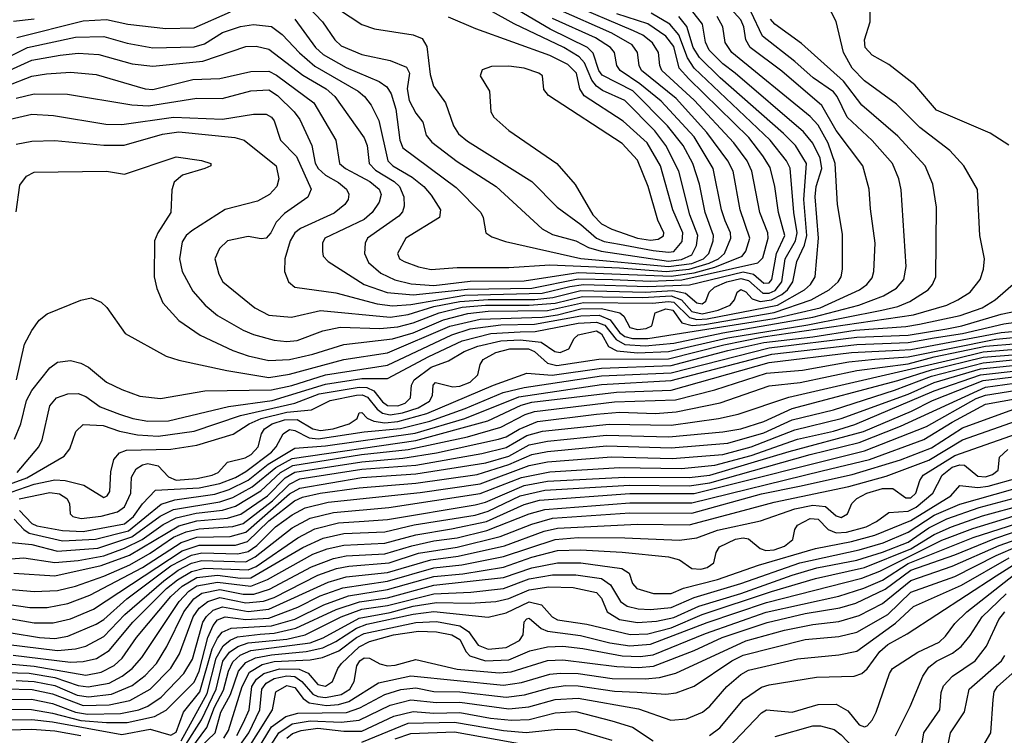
# Model space of a CAD drawing. Extents: x 997026 to 1115308, y 536381 to 619039.
# Tile 207 of 256: x 1036028 to 1039847, y 568066 to 570843. Entities that reach past the tile are written whole.
import ezdxf

# ---------------------------------------------------------------- set-up
doc = ezdxf.new("R2010")
doc.units = 0

msp = doc.modelspace()

# ---------------------------------------------------------------- linework, layer by layer
at = {"layer": '0CON20XD'}
for points in [[(1039865.4, 570355.4), (1039792.4, 570402.4), (1039585, 570492.1), (1039500.6, 570590.6), (1039399.1, 570669.1), (1039335, 570705.5), (1039307.9, 570735), (1039304.7, 570765), (1039326.9, 570835), (1039327.9, 570985)], [(1035976.1, 570585), (1036075, 570623.2), (1036132.7, 570632.7), (1036225, 570638.8), (1036325, 570630.2), (1036515, 570574.4), (1036545, 570571.7), (1036699.3, 570610.7), (1036805, 570614), (1036925, 570642.2), (1036995, 570642.9), (1037025, 570627.9), (1037169.8, 570519.8), (1037254.2, 570375), (1037268.8, 570285), (1037292, 570265), (1037330.7, 570245), (1037386.7, 570215), (1037423.2, 570185), (1037429.8, 570165), (1037422.7, 570135), (1037395.8, 570095), (1037365, 570067.9), (1037211.5, 569995), (1037202.5, 569975), (1037202.6, 569942.6), (1037205.6, 569925), (1037224.3, 569905), (1037365, 569814.5), (1037454, 569784), (1037554.5, 569774.5), (1037765, 569797.3), (1038015, 569801), (1038195, 569837.5), (1038328, 569835), (1038475, 569827.7), (1038596.6, 569833.4), (1038890.9, 569899.1), (1038911.4, 569918.6), (1038931.9, 569995), (1038929.7, 570015), (1038899.3, 570095), (1038868.5, 570255), (1038850.5, 570295), (1038797.9, 570365), (1038645, 570530.8), (1038519.2, 570645), (1038510.8, 570665), (1038505.6, 570715), (1038482.9, 570752.9), (1038445, 570782.2), (1038409, 570799), (1038159.8, 570905)], [(1035995, 569009.7), (1036085, 569040.1), (1036165, 569056.8), (1036205, 569054.6), (1036276.7, 569036.7), (1036355, 568989.2), (1036368.2, 568995), (1036377.7, 569012.3), (1036381.5, 569088.5), (1036393.8, 569136.2), (1036415, 569161.3), (1036442.6, 569172.6), (1036614.2, 569175.8), (1036715, 569191.7), (1036856.1, 569233.9), (1036919, 569275), (1036965, 569295.1), (1037065, 569319.7), (1037160.7, 569329.3), (1037232.3, 569365), (1037335, 569386), (1037356.4, 569386.4), (1037377.9, 569377.9), (1037415, 569331.4), (1037435.8, 569315.8), (1037465, 569309.9), (1037513.1, 569316.9), (1037573.6, 569336.4), (1037617.8, 569362.2), (1037629, 569385), (1037632.4, 569425), (1037641.4, 569435), (1037707.8, 569417.8), (1037735, 569420.7), (1037775, 569435.6), (1037805.3, 569465), (1037814.7, 569505), (1037825.9, 569524.1), (1037875, 569551.6), (1037930, 569565), (1038002.5, 569565), (1038025.5, 569555), (1038075, 569510.1), (1038111.2, 569501.2), (1038274.9, 569525.1), (1038545, 569526.9), (1038759.1, 569580.9), (1038911.6, 569611.6), (1039495, 569697.7), (1039624.4, 569735), (1039667.3, 569755), (1039715, 569786), (1039753.2, 569835), (1039766.2, 569875), (1039770.5, 569915), (1039752.9, 570005), (1039743.8, 570183.8), (1039690.9, 570275), (1039636.4, 570335), (1039519.4, 570425), (1039429.2, 570515), (1039305.1, 570605.1), (1039257.8, 570655), (1039223.5, 570715), (1039195.3, 570835.3), (1039158.8, 570905)], [(1036008.4, 569215), (1036033.4, 569275), (1036054.4, 569365), (1036075, 569403.9), (1036145, 569492.2), (1036175, 569513.5), (1036225, 569520.5), (1036265, 569510), (1036295, 569494.5), (1036365, 569435.5), (1036425, 569407.5), (1036495, 569382.2), (1036575, 569372.3), (1036747.1, 569402.9), (1037005, 569406.7), (1037083.3, 569423.3), (1037215, 569465.1), (1037455, 569502.6), (1037705, 569619.7), (1037775, 569642.5), (1037895, 569659.2), (1038025, 569660.6), (1038205, 569693.7), (1038275.8, 569695.8), (1038318.6, 569678.6), (1038355, 569629.4), (1038375, 569613.8), (1038405, 569605.1), (1038465, 569605.2), (1038955, 569683.8), (1039133.2, 569725), (1039285.3, 569795), (1039314, 569815), (1039335, 569840.6), (1039341.8, 569865), (1039346.6, 569975), (1039328.8, 570108.8), (1039322.7, 570185), (1039299.3, 570275), (1039195, 570412.3), (1039139.5, 570509.5), (1038985, 570643.1), (1038862, 570735), (1038845.2, 570765), (1038836.7, 570815), (1038825, 570841.9), (1038759.6, 570915)], [(1037116.8, 570926.8), (1037202.5, 570835), (1037250.8, 570765), (1037275, 570741.2), (1037355, 570707.4), (1037465, 570684.1), (1037528.2, 570658.2), (1037540.3, 570635), (1037531.6, 570575), (1037539.5, 570529.5), (1037565, 570479.5), (1037591.9, 570445), (1037605.6, 570395), (1037626.9, 570366.9), (1037725, 570292.3), (1037876.9, 570195), (1038055, 570030.7), (1038095, 570008.6), (1038185, 569984.8), (1038235, 569959.1), (1038284.1, 569944.1), (1038545, 569905.8), (1038595, 569912.2), (1038635, 569929.7), (1038653.9, 569966.1), (1038658.7, 570005), (1038628.1, 570085), (1038584.8, 570255), (1038534.5, 570354.5), (1038491.5, 570411.5), (1038375, 570528.7), (1038288.3, 570568.3), (1038265, 570584.8), (1038248.1, 570608.1), (1038218.5, 570675), (1038198.9, 570698.9), (1038139.2, 570735), (1037946.2, 570826.2), (1037850.3, 570880.3)], [(1035915, 570612.9), (1036075, 570685.4), (1036184.8, 570704.8), (1036255, 570712.3), (1036335, 570707.4), (1036465, 570671.9), (1036545, 570661.9), (1036738.8, 570681.2), (1036905, 570738.4), (1036945, 570739.6), (1036995, 570729), (1037127.2, 570627.2), (1037216.7, 570575), (1037250.8, 570545), (1037365, 570384.6), (1037375.5, 570355), (1037383.6, 570285), (1037408.5, 570258.5), (1037480.4, 570215), (1037501.3, 570195), (1037518.5, 570155), (1037519.6, 570119.6), (1037512.6, 570097.4), (1037499.2, 570080.8), (1037377.8, 569995), (1037368.4, 569975), (1037365.8, 569935), (1037381.1, 569901.1), (1037428.7, 569858.7), (1037483.7, 569833.7), (1037547.1, 569817.1), (1037635, 569811.6), (1037775, 569828.1), (1037985, 569830), (1038195, 569861.2), (1038555, 569847.9), (1038645, 569860), (1038725, 569882.7), (1038830.2, 569925), (1038845.2, 569945), (1038860.9, 569995), (1038822.3, 570105), (1038795.2, 570255), (1038775.6, 570295), (1038693.9, 570405), (1038575, 570536.8), (1038440.2, 570645), (1038431.3, 570665), (1038425.2, 570715), (1038404.3, 570745), (1038325, 570790.1), (1038114.2, 570884.2)], [(1035975, 570452.5), (1036075, 570476.5), (1036159.5, 570470.5), (1036362.8, 570437.2), (1036425, 570436), (1036625, 570464.6), (1036815, 570456.3), (1036935, 570476.3), (1036985, 570476.7), (1037004.5, 570465), (1037015, 570450), (1037040.4, 570375), (1037101.6, 570311.6), (1037159.3, 570185), (1037146.6, 570153.4), (1037055, 570090.6), (1037023.2, 570056.8), (1037003.1, 570015), (1036985, 569994.5), (1036965, 569992.2), (1036915, 570001.1), (1036834, 569985), (1036803.1, 569955), (1036785.6, 569915), (1036800.9, 569855), (1036816.9, 569825), (1036940, 569725), (1036995, 569696.7), (1037082, 569688), (1037195.6, 569714.4), (1037465, 569688.2), (1037535, 569698.5), (1037635, 569729.5), (1037735, 569749.2), (1037845, 569756.5), (1038027, 569757), (1038095.9, 569764.1), (1038205, 569791.9), (1038455.9, 569785.9), (1038561.6, 569791.6), (1038611, 569781), (1038655, 569743.6), (1038675, 569740.5), (1038690, 569750), (1038702.1, 569785), (1038723.8, 569805), (1038771.2, 569825), (1038825, 569837.9), (1038855, 569831), (1038911.2, 569781.2), (1038935, 569781.1), (1038958, 569792), (1038984, 569825), (1038997.5, 569915), (1039037, 569985), (1039043.4, 570015), (1039030.7, 570095), (1039016.4, 570266.4), (1039002.9, 570295), (1038939.8, 570375), (1038644.6, 570655), (1038618.1, 570695), (1038584.6, 570784.6), (1038549.7, 570825), (1038477.5, 570867.5)], [(1036015, 570097.5), (1036028.9, 570201.1), (1036054.5, 570235.5), (1036085, 570251.4), (1036365, 570255.4), (1036435, 570243.5), (1036635, 570310.4), (1036733.6, 570296.4), (1036770, 570285), (1036770, 570275), (1036746.2, 570265), (1036660.2, 570239.8), (1036627.3, 570212.7), (1036618, 570182), (1036614.1, 570095), (1036563.6, 570015), (1036551.2, 569985), (1036549.4, 569845), (1036559.9, 569799.9), (1036584.2, 569744.2), (1036645.2, 569675.2), (1036727.9, 569617.9), (1036855, 569558.9), (1036915, 569537.9), (1036995, 569520), (1037075, 569524.2), (1037165.6, 569545), (1037285, 569582.1), (1037475, 569603.7), (1037555, 569627.8), (1037672.4, 569677.6), (1037766.9, 569703.1), (1037845, 569711.8), (1038075, 569714.4), (1038215, 569745.6), (1038483, 569743), (1038545, 569749.4), (1038565, 569746.1), (1038626.5, 569686.5), (1038655, 569679.2), (1038695, 569682.3), (1038967.4, 569735), (1039073, 569795), (1039095.2, 569815), (1039113.3, 569845), (1039126.2, 569995), (1039113.6, 570155), (1039117.7, 570195), (1039139.3, 570265), (1039133.8, 570305), (1039105, 570364.2), (1039068, 570408), (1038803.4, 570635), (1038755, 570671.8), (1038702, 570725), (1038687.9, 570755), (1038676.6, 570825), (1038635, 570877.8)], [(1036016.8, 570773.2), (1036275, 570838.9), (1036365, 570843.3), (1036448, 570825), (1036595, 570808.7), (1036705, 570810.6), (1036846.4, 570873.6)], [(1036018.8, 569085), (1036102.9, 569185), (1036115, 569212), (1036145, 569344.2), (1036170.5, 569375), (1036215, 569390.7), (1036255, 569392.6), (1036285, 569381.1), (1036340.2, 569340.2), (1036415, 569312.2), (1036467.1, 569295), (1036524.9, 569284.8), (1036605, 569286.2), (1036838.7, 569341.3), (1037007.7, 569365), (1037215, 569428.6), (1037355, 569450.5), (1037455, 569450.3), (1037615, 569536), (1037745, 569596.6), (1037855.2, 569624.8), (1037969, 569631), (1038027.5, 569632.5), (1038195, 569664.6), (1038265, 569669.3), (1038297.9, 569657.9), (1038341.3, 569601.3), (1038375, 569582.2), (1038455, 569576.6), (1038565, 569587), (1038755, 569628.2), (1039105, 569688.7), (1039282.5, 569735), (1039378.3, 569771.7), (1039429.1, 569800.9), (1039457.6, 569835), (1039466.6, 569885), (1039447.9, 570182.1), (1039438.6, 570225), (1039414.2, 570285), (1039335, 570373.5), (1039238.1, 570465), (1039199.2, 570545), (1039185, 570562.4), (1039106.5, 570616.5), (1039035, 570681), (1038909.4, 570779.4), (1038864.2, 570874.2)], [(1037095, 570844.7), (1037175.4, 570735.4), (1037205, 570708.1), (1037295, 570656.6), (1037422.6, 570602.6), (1037452.5, 570582.5), (1037469.8, 570555), (1037487.9, 570495), (1037502.2, 570375), (1037515, 570345.3), (1037721.6, 570191.6), (1037817.3, 570095), (1037826.5, 570075), (1037836, 570015), (1037859.8, 569999.8), (1037912.1, 569982.1), (1038205.5, 569915.5), (1038545, 569884.4), (1038635, 569896.9), (1038680.4, 569915), (1038701.5, 569935), (1038718.2, 569985), (1038719, 570005), (1038686.5, 570095), (1038664.9, 570204.9), (1038639.8, 570285), (1038601.6, 570355), (1038540.8, 570430.8), (1038406.5, 570566.5), (1038287, 570627), (1038274.7, 570645), (1038252.6, 570712.6), (1038231, 570735), (1038085.4, 570805.4), (1037960.3, 570880.3)], [(1037265, 570883.3), (1037355, 570824.7), (1037405, 570806.7), (1037554.2, 570784.2), (1037590, 570770), (1037608.1, 570738.1), (1037620.5, 570630.5), (1037633.1, 570585), (1037679.7, 570519.7), (1037710.5, 570430.5), (1037730.3, 570400.3), (1037765, 570371.2), (1038015.4, 570215), (1038113.2, 570115), (1038205, 570048.1), (1038265, 569995.1), (1038295, 569982.6), (1038355, 569971.6), (1038485, 569946.7), (1038545, 569940.1)], [(1035905, 570658.6), (1036058.5, 570735), (1036245.4, 570774.6), (1036355, 570777.7), (1036445, 570752.2), (1036545, 570733.7), (1036705, 570737.2), (1036745, 570748.9), (1036815, 570792.8), (1036885, 570816.8), (1036935, 570823.5), (1037005, 570816.2), (1037045.8, 570785), (1037113.7, 570713.7), (1037172.9, 570662.9), (1037340.7, 570565), (1037365.3, 570545), (1037391.1, 570511.1), (1037421, 570451), (1037455.7, 570295), (1037475.9, 570275), (1037551.2, 570231.2), (1037595.3, 570195), (1037625, 570161.2), (1037660.3, 570105), (1037656.1, 570075), (1037525.5, 569995), (1037493.3, 569935), (1037501.9, 569915), (1037519.2, 569905), (1037575, 569883.7), (1037625, 569873.3), (1037725, 569880.6), (1037925, 569880.9), (1038085, 569892), (1038355, 569880.4), (1038535.7, 569865.7), (1038625, 569874.4), (1038702.5, 569897.5), (1038738.3, 569915), (1038762.4, 569935), (1038787.3, 569995), (1038785.2, 570015), (1038765, 570062.1), (1038750.7, 570105), (1038717.7, 570265), (1038645, 570388.7), (1038516.5, 570526.5), (1038434.2, 570594.2), (1038357.7, 570645), (1038344.8, 570665), (1038335.8, 570715), (1038320.2, 570735), (1038262.2, 570772.2), (1038095, 570847.8)], [(1035975, 569034.8), (1036056.7, 569065), (1036201.3, 569148.7), (1036223.2, 569176.8), (1036246.4, 569245), (1036275, 569272.1), (1036352, 569268), (1036415.7, 569245.7), (1036485, 569231.4), (1036566, 569226), (1036705, 569245.7), (1036885, 569306.7), (1037095.4, 569354.6), (1037189.6, 569390.4), (1037345, 569416.7), (1037374.9, 569414.9), (1037402.3, 569402.3), (1037435, 569359.3), (1037454.8, 569345), (1037495, 569344.1), (1037523.3, 569355), (1037544.3, 569375), (1037547.7, 569425), (1037557.8, 569445), (1037625, 569494.4), (1037691.7, 569518.3), (1037751.9, 569555), (1037805, 569576.3), (1037895, 569596.5), (1037970, 569600), (1038051.2, 569591.2), (1038104.6, 569555), (1038125, 569550.8), (1038158.5, 569565), (1038179.5, 569605), (1038195, 569620), (1038265, 569635.8), (1038285, 569623.8), (1038312.1, 569575), (1038345, 569558.2), (1038425, 569549.7), (1038544.9, 569555.1), (1038775, 569608.5), (1039085, 569659.1), (1039372.5, 569715), (1039435, 569729.9), (1039481.4, 569748.6), (1039552.2, 569795), (1039568.9, 569815), (1039582.3, 569845), (1039583.8, 570115), (1039570, 570205), (1039540, 570275), (1039435, 570390.9), (1039295, 570510.8), (1039223.6, 570603.6), (1039060.9, 570750.9), (1038956.9, 570825), (1038940.8, 570845)], [(1036005, 570836.5), (1036085, 570846.7)], [(1036015, 570537.6), (1036085, 570555.5), (1036213.6, 570553.6), (1036462.7, 570512.7), (1036528, 570508), (1036715, 570538.3), (1036813.3, 570536.7), (1036925, 570566.7), (1036995, 570571), (1037028.8, 570548.8), (1037093.3, 570485), (1037115, 570455.4), (1037161, 570355), (1037175, 570285.6), (1037186, 570265), (1037215, 570239.1), (1037265, 570210.4), (1037296.2, 570185), (1037305.3, 570165.3), (1037302.3, 570145), (1037289.2, 570125), (1037248.4, 570091.6), (1037117.3, 570032.7), (1037095.3, 570015), (1037077.1, 569985), (1037056.3, 569915), (1037055.9, 569865.9), (1037070.4, 569825), (1037095, 569805.4), (1037255, 569783), (1037415, 569739.5), (1037475, 569732.6), (1037545, 569737.6), (1037755, 569773.4), (1038055, 569781.3), (1038162.8, 569807.2), (1038215, 569815.4), (1038465, 569806.8), (1038626.8, 569813.2), (1038835, 569864.1), (1038874.8, 569854.8), (1038915, 569820.8), (1038935, 569821.8), (1038946, 569834), (1038964.1, 569935), (1038995.9, 570005.9), (1038972, 570095), (1038957.5, 570195), (1038938.7, 570268.7), (1038911.3, 570315), (1038856.3, 570385), (1038623.7, 570613.7), (1038585.8, 570655), (1038565, 570738.1), (1038535, 570778.3), (1038465, 570826.4), (1038345, 570865.9)], [(1036015, 570360), (1036075, 570370.8), (1036165, 570373.7), (1036355, 570356), (1036434, 570356), (1036581.8, 570398.2), (1036645, 570407.2), (1036863.3, 570385), (1036899.4, 570375), (1037023.3, 570275), (1037033.3, 570225), (1037026.1, 570195), (1036996.9, 570165), (1036951.2, 570138.8), (1036825, 570105.6), (1036696.1, 570023.9), (1036673.8, 570005), (1036659.1, 569980.9), (1036648.1, 569915), (1036658.2, 569865), (1036699.5, 569789.5), (1036748, 569735), (1036795.2, 569695.2), (1036895, 569637.9), (1036935, 569620.5), (1037015, 569598.7), (1037065, 569594.1), (1037105, 569597.8), (1037204.2, 569635.8), (1037271, 569649), (1037425, 569644), (1037495, 569651.1), (1037555, 569666), (1037655, 569705.4), (1037745, 569727.1), (1037835, 569735.1), (1038005, 569734.3), (1038105, 569742.2), (1038211.1, 569768.9), (1038445, 569764.2), (1038555, 569771), (1038595, 569755), (1038635, 569710.9), (1038675, 569701.8), (1038737.9, 569715), (1038784.1, 569735), (1038800.6, 569755), (1038811.1, 569785), (1038825, 569795.2), (1038845, 569786.2), (1038869.3, 569759.3), (1038899.8, 569749.8), (1038944.9, 569755.1), (1038984.3, 569775.7), (1039007.1, 569795), (1039027.6, 569825), (1039042.5, 569905), (1039072, 569968), (1039080.9, 570005), (1039070.3, 570145), (1039080.5, 570285), (1039037.9, 570355), (1038991, 570401), (1038745, 570617.6), (1038665.4, 570695.4), (1038641.1, 570735), (1038616.6, 570816.6), (1038584.9, 570854.9)], [(1036016.3, 569445), (1036046.5, 569583.5), (1036075, 569637.1), (1036103.3, 569676.7), (1036135, 569701.9), (1036265.8, 569754.2), (1036305, 569763.3), (1036345, 569746.2), (1036366.3, 569726.3), (1036438.1, 569625), (1036597, 569537), (1036645, 569520.9), (1036831.8, 569481.8), (1036995, 569454.6), (1037075, 569466.8), (1037285, 569524.1), (1037455, 569550.2), (1037697.2, 569652.8), (1037815, 569680.7), (1038055, 569688.7), (1038115, 569697.2), (1038205, 569720.6), (1038285, 569721.7), (1038356.1, 569705), (1038372, 569692), (1038395, 569648.6), (1038425, 569641.1), (1038458, 569645), (1038480.6, 569655), (1038492.7, 569705), (1038535, 569720.9), (1038562.3, 569715), (1038596.6, 569666.6), (1038636.1, 569656.1), (1038685, 569659.3), (1038955, 569706), (1039097.9, 569755), (1039168.3, 569795), (1039202.5, 569825), (1039214.2, 569845), (1039219.7, 569875), (1039220.2, 570010.2), (1039200, 570125), (1039191.1, 570285), (1039163.6, 570363.6), (1039125, 570433.8), (1039095, 570467.3), (1038790.4, 570715), (1038764.8, 570754.8), (1038755.6, 570815), (1038734, 570855)], [(1038545, 569940.1), (1038565, 569943.6), (1038597.8, 569982.2), (1038601.1, 570015), (1038561.6, 570105), (1038514.5, 570275), (1038461.7, 570365), (1038368.6, 570448.6), (1038217.7, 570547.7), (1038200.6, 570575), (1038187.8, 570635), (1038155, 570668.7), (1038085, 570703.5), (1037797.3, 570807.3), (1037692.1, 570852.1)], [(1038475, 569986.6), (1038505, 569991.4), (1038525.9, 570004.1), (1038527.2, 570015), (1038503, 570065), (1038466.2, 570195), (1038425, 570297.5), (1038365, 570362.9), (1038079.1, 570549.1), (1038061.7, 570571.7), (1038055.8, 570625), (1038042, 570635), (1037985, 570654.7), (1037925, 570662), (1037858.9, 570661.1), (1037821.7, 570648.3), (1037814.3, 570625), (1037850, 570565), (1037855.7, 570485), (1037867.5, 570465), (1037925, 570412.2), (1038112.2, 570285), (1038182.9, 570202.9), (1038251.5, 570085), (1038285, 570051.2), (1038325, 570030.4), (1038425, 569994.9), (1038475, 569986.6)], [(1036026.7, 568983.3), (1036145, 569007.9), (1036183.3, 569003.3), (1036211.8, 568985), (1036221.8, 568965), (1036224.6, 568925), (1036235, 568914.7), (1036267.3, 568907.3), (1036345, 568916.3), (1036407.7, 568932.3), (1036435, 568952.9), (1036459.8, 569005), (1036462.6, 569067.4), (1036480.1, 569099.9), (1036504.5, 569115.6), (1036525, 569120.3), (1036565, 569110.8), (1036605, 569068.6), (1036635, 569055.9), (1036715, 569062), (1036775, 569075.2), (1036798.2, 569085), (1036834.1, 569125.9), (1036903.1, 569143.1), (1036926.8, 569155), (1036953, 569185), (1036966.3, 569235), (1036978.4, 569255), (1037007.4, 569275), (1037055, 569290.3), (1037105, 569291.1), (1037164.9, 569254.9), (1037195, 569248.2), (1037243.6, 569255), (1037306.2, 569275), (1037336.7, 569295), (1037345, 569316.7), (1037355, 569318.8), (1037375.9, 569295.9), (1037402.5, 569285), (1037445, 569278.8), (1037495, 569283), (1037608, 569315), (1037866.1, 569423.9), (1037995, 569471.5), (1038093.4, 569463.4), (1038285, 569491), (1038555, 569500.3), (1038775, 569559.3), (1038915, 569589.6), (1039105, 569611.8), (1039268.4, 569638.4), (1039465, 569652.1), (1039518.9, 569661.1), (1039676.2, 569695), (1039762, 569725), (1039811.3, 569755), (1039892.1, 569825)], [(1036027.7, 568937.7), (1036075, 568887.9), (1036095, 568878), (1036195, 568860), (1036275, 568857), (1036435, 568886.6), (1036470.2, 568915), (1036505, 568964.4), (1036555, 569016.8), (1036725, 569026.7), (1036805, 569042.5), (1036865, 569066), (1036905, 569089), (1037005.2, 569165), (1037023.1, 569185), (1037050, 569235), (1037075, 569252.2), (1037095, 569249.2), (1037150.6, 569220.6), (1037185.8, 569215.8), (1037365, 569242.8), (1037505, 569255.9), (1037618.8, 569285), (1037756.2, 569333.8), (1037903.8, 569396.2), (1037984.6, 569415), (1038285, 569460.2), (1038555, 569472.5), (1038935, 569569.5), (1039275, 569610.8), (1039475, 569619.1), (1039625, 569643.6), (1039683.2, 569655), (1039835, 569700.6), (1039953.3, 569725)], [(1035985, 568815.4), (1036075, 568806.2), (1036175, 568779.9), (1036331.9, 568791.9), (1036463.9, 568836.1), (1036573.6, 568916.4), (1036625, 568942.3), (1036805, 568971.9), (1036855, 568989.1), (1036930.2, 569029.8), (1037022.4, 569105), (1037085, 569139.7), (1037565, 569209.6), (1037843.8, 569286.2), (1037973.7, 569346.3), (1038015, 569359), (1038343.1, 569396.9), (1038555.3, 569404.7), (1038935, 569512.2), (1039255, 569551), (1039440.1, 569559.9), (1039485, 569563.4), (1039835, 569629.1), (1040005.6, 569644.4)], [(1036006.7, 568905), (1036043.8, 568863.8), (1036065, 568849.9), (1036195, 568820.5), (1036322.8, 568827.2), (1036450.4, 568859.6), (1036577.2, 568962.8), (1036629.9, 568980.1), (1036785, 569001.6), (1036840.7, 569019.3), (1036915, 569055.6), (1036992.6, 569117.4), (1037095, 569179.7), (1037215, 569189.7), (1037561.8, 569238.2), (1037755, 569295.5), (1037965, 569378.9), (1038285, 569427.3), (1038555, 569442), (1038945.4, 569545.4), (1039275, 569582.4), (1039475, 569589.9), (1039575, 569607.9), (1039685.2, 569624.8), (1039845, 569662.5), (1039985, 569682.2)], [(1035805, 568735.9), (1036045, 568754.3), (1036165, 568736.7), (1036255, 568744.1), (1036355, 568761.8), (1036435, 568791.8), (1036503.9, 568826.1), (1036585, 568883.6), (1036635, 568910.2), (1036712.3, 568927.7), (1036815, 568939.9), (1036865, 568955.3), (1036963.8, 569015), (1037039.6, 569085), (1037087.2, 569112.8), (1037354.5, 569155), (1037535, 569174.3), (1037765.8, 569224.2), (1037895, 569261.2), (1037989.1, 569310.9), (1038025, 569322.8), (1038335, 569360.3), (1038572.6, 569367.4), (1038725, 569406.8), (1038925, 569471.1), (1039065, 569483.1), (1039245, 569515.6), (1039345, 569524.9), (1039475, 569534.4), (1039815, 569602.6), (1040225, 569641.6)], [(1035895, 568640), (1036085, 568623.8), (1036175, 568627.5), (1036245, 568644.9), (1036355, 568683.5), (1036455, 568727.7), (1036535, 568772.7), (1036625, 568834.2), (1036674.2, 568855), (1036725, 568867.6), (1036854.6, 568875.4), (1036895, 568888.2), (1037008.6, 568975), (1037075, 569040.9), (1037115, 569061), (1037355, 569098.7), (1037565, 569114.6), (1037821.3, 569158.7), (1037915, 569182.2), (1037995, 569229.8), (1038056.3, 569246.3), (1038315, 569273.6), (1038555, 569269.5), (1038739.2, 569295), (1038815, 569311.4), (1039012.2, 569377.8), (1039656.1, 569526.1), (1039765.6, 569554.4), (1040034.6, 569575.4)], [(1036005.1, 568695.2), (1036165, 568685.1), (1036345, 568724.3), (1036454.8, 568764.8), (1036645, 568879.1), (1036715, 568897.5), (1036835, 568908.7), (1036885.7, 568924.3), (1036989.3, 568995), (1037058.3, 569065), (1037095, 569087.1), (1037355, 569127.2), (1037515, 569141), (1037645, 569162.5), (1037885.6, 569214.4), (1037915, 569224.2), (1037965.7, 569254.3), (1038036.7, 569283.3), (1038265, 569312.1), (1038355, 569319.6), (1038495, 569315.1), (1038575, 569320.4), (1038745, 569355.4), (1038935, 569422.4), (1039055, 569435.4), (1039275, 569480.9), (1039475, 569507.6), (1039575, 569533.9), (1039775, 569576.3), (1040025, 569596.1)], [(1035925, 568582.5), (1036067.8, 568562.2), (1036135, 568561.5), (1036215, 568577), (1036301, 568609), (1036505, 568717.2), (1036655, 568814.2), (1036715, 568834.1), (1036845, 568837.6), (1036905, 568853.5), (1037075, 569002.9), (1037115, 569024.5), (1037355, 569066.3), (1037565, 569080.7), (1037836.3, 569123.7), (1037925, 569149.2), (1038005, 569193.2), (1038075, 569207.6), (1038305, 569230.8), (1038545.9, 569224.1), (1038755, 569243.2), (1038824.9, 569255.1), (1038915, 569284.1), (1039025, 569333.3), (1039435, 569442.7), (1039565, 569484.1), (1039765, 569533.2), (1040012.5, 569552.5)], [(1035975, 568521), (1036085, 568502.4), (1036157.6, 568502.4), (1036225, 568518.1), (1036315, 568554.8), (1036658.2, 568781.8), (1036725, 568803.7), (1036865, 568803.7), (1036912.5, 568817.5), (1036995, 568897.7), (1037094.9, 568975.1), (1037125, 568989.3), (1037193.3, 569005), (1037345, 569025.7), (1037565, 569044.5), (1037802.5, 569077.5), (1037925, 569116.1), (1038014.5, 569155.5), (1038075, 569167.1), (1038305, 569188.7), (1038555, 569181.4), (1038775, 569199.9), (1038915, 569239.9), (1039025, 569289.6), (1039185, 569329.2), (1039421.4, 569405), (1039565, 569459), (1039765, 569511.7), (1040225, 569557.3)], [(1035995, 568463.8), (1036105, 568445.1), (1036165, 568441.7), (1036215, 568450.6), (1036325, 568496.5), (1036355, 568515.5), (1036443.6, 568595), (1036615, 568723.3), (1036695, 568764.9), (1036735, 568773.9), (1036875, 568770.2), (1036915, 568779.4), (1036947.6, 568802.4), (1037020.6, 568875), (1037085, 568921.5), (1037135, 568948.2), (1037225, 568969.9), (1037581.4, 569008.6), (1037815, 569041.8), (1038005, 569112.5), (1038075, 569127.1), (1038323.4, 569146.6), (1038559.7, 569140.3), (1038755, 569155.5), (1038865.3, 569185), (1039035, 569251.5), (1039215.2, 569294.8), (1039475, 569390.2), (1039575, 569434.6), (1039755, 569487.6), (1040204.9, 569534.9)], [(1035975, 568418.9), (1036175, 568394.7), (1036245, 568401.4), (1036285, 568412), (1036355, 568449), (1036436, 568535), (1036587.2, 568665), (1036643.3, 568706.7), (1036695, 568733.5), (1036735, 568743.9), (1036905, 568739.2), (1036942.1, 568757.9), (1037085, 568871.1), (1037155, 568908.1), (1037245, 568930.7), (1037460.1, 568949.9), (1037815, 569003.6), (1037975, 569065.8), (1038085, 569088.8), (1038355.1, 569104.9), (1038595, 569101.2), (1038725, 569113.8), (1038865, 569151.1), (1039045, 569215.1), (1039185, 569246.4), (1039267.8, 569272.2), (1039575, 569402.2), (1039755.2, 569464.8), (1040205, 569515.1)], [(1036003, 568377), (1036225, 568349.7), (1036275, 568351.5), (1036326.2, 568363.8), (1036375, 568394.4), (1036466.8, 568505), (1036598.4, 568635), (1036640.7, 568669.3), (1036695, 568701.5), (1036745, 568714.2), (1036915, 568707.3), (1036945, 568721.3), (1037107.6, 568832.4), (1037172.6, 568867.4), (1037265, 568890.5), (1037365, 568897), (1037455, 568903.3), (1037795, 568959.7), (1037835, 568970.9), (1037984.9, 569035.1), (1038075, 569052.2), (1038375, 569067.7), (1038625, 569065.6), (1038705, 569074.6), (1039012.9, 569167.1), (1039301.6, 569245), (1039487, 569323), (1039568.3, 569365), (1039765, 569442.5), (1040195, 569494.1)], [(1035975, 568309.7), (1036065, 568306.6), (1036165, 568289.7), (1036255, 568258.6), (1036293.6, 568253.6), (1036375, 568268.4), (1036426.2, 568295), (1036465, 568325.2), (1036502.3, 568367.7), (1036646.3, 568585), (1036684.4, 568625), (1036715, 568646.3), (1036795, 568660), (1036925.2, 568644.8), (1036989.6, 568670.4), (1037165, 568768.3), (1037220.7, 568789.3), (1037285, 568803.8), (1037445, 568810.8), (1037565, 568844.3), (1037703.6, 568866.4), (1037838.6, 568895), (1037985, 568961.5), (1038045, 568978.2), (1038395, 569003.7), (1038645, 569004.2), (1039305, 569169.4), (1039545, 569264), (1039737.9, 569372.1), (1039775, 569386.1), (1040405, 569486.3)], [(1035998.6, 568341.4), (1036085, 568334.3), (1036285, 568299.5), (1036345, 568310.9), (1036395, 568336.9), (1036426, 568365), (1036481.6, 568445), (1036615.1, 568605), (1036658.5, 568645), (1036715, 568678.7), (1036795, 568687.2), (1036885, 568675.1), (1036925, 568677.3), (1037126, 568794), (1037205, 568831.2), (1037285, 568848.5), (1037445, 568855.8), (1037558.1, 568881.9), (1037795, 568920.3), (1037845.9, 568935.9), (1037969.2, 568995), (1038065, 569017.3), (1038393.8, 569036.2), (1038625, 569034.1), (1038705.6, 569045.6), (1039094.7, 569155), (1039285, 569201.6), (1039444.9, 569265.1), (1039775, 569416.6), (1040225, 569478.4)], [(1036015, 568278.8), (1036084.9, 568274.9), (1036165, 568258.4), (1036251.8, 568221.8), (1036295, 568215.3), (1036384.3, 568225.7), (1036465, 568258.4), (1036515, 568297.4), (1036558.4, 568345), (1036599.3, 568410.7), (1036665.4, 568544.6), (1036703.4, 568595), (1036735, 568617.5), (1036805, 568631.7), (1036895, 568613.5), (1036936.2, 568613.8), (1036996.9, 568633.1), (1037160, 568720), (1037245, 568752.4), (1037295, 568762.8), (1037445, 568770), (1037549.1, 568800.9), (1037635, 568820.5), (1037725, 568832.3), (1037839.9, 568860.1), (1038005, 568925.8), (1038065, 568942), (1038395, 568967.4), (1038635, 568967.5), (1039141.5, 569091.5), (1039324.5, 569135.5), (1039535, 569213.3), (1039645, 569281.4), (1039775, 569350.5), (1040415, 569466.5)], [(1035762.1, 568202.1), (1036074.4, 568205.6), (1036155, 568188.8), (1036245, 568155.1), (1036291.7, 568148.3), (1036419.8, 568150.2), (1036491.1, 568165), (1036525, 568178.3), (1036576.7, 568213.3), (1036665.5, 568305), (1036698.6, 568361.4), (1036739.3, 568505), (1036752.6, 568527.4), (1036778.5, 568551.5), (1036815, 568564.1), (1036915, 568545.7), (1036995, 568554.7), (1037225, 568660.3), (1037295, 568680.5), (1037455, 568697.8), (1037622.8, 568747.2), (1037729.4, 568760.6), (1037908.9, 568801.1), (1038062.7, 568857.3), (1038115, 568870.1), (1038425, 568885.4), (1038625, 568883.1), (1038835, 568937.7), (1038955, 568970.6), (1039245, 569031.1), (1039388.6, 569071.4), (1039555, 569133.8), (1039685, 569212.7), (1039990.8, 569319.2)], [(1035975, 568245.9), (1036076.5, 568243.5), (1036155, 568226.8), (1036275, 568181.5), (1036375.4, 568184.6), (1036455, 568201), (1036535, 568245.2), (1036614.1, 568325.9), (1036648.6, 568381.4), (1036700.6, 568525), (1036725, 568559.5), (1036758.5, 568585), (1036805, 568600.1), (1036905, 568579.5), (1036973.4, 568586.6), (1037015, 568600.2), (1037185, 568687.7), (1037257.2, 568712.8), (1037305, 568722.7), (1037461.5, 568735), (1037575, 568771.9), (1037725, 568795.3), (1037892.3, 568837.7), (1038015, 568885.1), (1038095, 568907.8), (1038395, 568928.9), (1038635, 568928.4), (1038905, 569002.2), (1039052.4, 569032.4), (1039257.4, 569077.4), (1039445.2, 569134.8), (1039565, 569181.6), (1039685, 569259), (1039894.7, 569335.3)], [(1035795, 568168.5), (1036074.3, 568165.7), (1036155, 568152.2), (1036265, 568122.7), (1036364.9, 568115.1), (1036445, 568115.8), (1036551.3, 568138.7), (1036596.8, 568163.2), (1036705, 568271.9), (1036725, 568314.7), (1036757.9, 568445), (1036778.4, 568491.6), (1036795.6, 568514.4), (1036825, 568525.1), (1036905, 568514.8), (1036995, 568519.9), (1037107.1, 568562.9), (1037193.3, 568606.7), (1037281.9, 568638.1), (1037455, 568663.9), (1037635, 568715.1), (1037742.9, 568727.1), (1037905, 568759.2), (1038105, 568826.2), (1038195, 568832.7), (1038375, 568831.9), (1038587.3, 568822.7), (1038655, 568831.6), (1038735, 568861.8), (1038901.7, 568898.3), (1039035, 568944.4), (1039105, 568959.3), (1039153.9, 568953.9), (1039195, 568917.3), (1039215, 568910.8), (1039239.5, 568925), (1039256.2, 568965), (1039275.4, 568985), (1039313.9, 569005), (1039375, 569023.5), (1039415, 569023), (1039465, 568987.9), (1039485, 568986.9), (1039504.4, 569005), (1039520.2, 569055), (1039533.3, 569075), (1039655, 569151.8), (1039968.6, 569261.4)], [(1035925, 568126.4), (1036075, 568127.2), (1036155, 568118.3), (1036425, 568068.4), (1036535, 568089.1), (1036615, 568066.3), (1036635, 568078.1), (1036663.4, 568155), (1036727.5, 568235), (1036775, 568400.8), (1036795, 568442.8), (1036813.9, 568466.1), (1036848.4, 568481.6), (1037005, 568490.8), (1037095, 568516.6), (1037208.1, 568571.9), (1037303.4, 568606.6), (1037455, 568631), (1037635, 568681.6), (1037747.7, 568692.3), (1037905, 568718.2), (1038015, 568756.5), (1038115, 568783.2), (1038204.1, 568785.9), (1038365, 568776.8), (1038545, 568758.2), (1038587.3, 568747.3), (1038635, 568713.5), (1038670.9, 568710.9), (1038695, 568716.8), (1038720.5, 568735), (1038729.6, 568775), (1038742.3, 568797.7), (1038805, 568826.9), (1038835, 568832.4), (1038855, 568827.8), (1038900.6, 568790.6), (1038922.6, 568782.6), (1038955, 568785.9), (1038995, 568799.7), (1039026.8, 568825), (1039035.4, 568865), (1039045, 568881.2), (1039095, 568907.2), (1039125, 568904.4), (1039164.5, 568864.5), (1039195, 568851.6), (1039235.6, 568854.4), (1039311.1, 568875), (1039352.2, 568895), (1039399.3, 568930.7), (1039475, 568936), (1039505, 568950.6), (1039570.3, 569005), (1039606.6, 569075), (1039645, 569106.3), (1039675, 569115.6), (1039693.6, 569113.6), (1039745, 569071.9), (1039775, 569068.2), (1039801.8, 569078.2), (1039823.3, 569095), (1039828.7, 569145), (1039860.7, 569175)], [(1036655, 568044.6), (1036755, 568228.4), (1036790.4, 568365), (1036817.6, 568412.4), (1036844.8, 568435.2), (1036872.7, 568447.3), (1036961.5, 568458.5), (1037015, 568462.3), (1037099.1, 568480.9), (1037256.1, 568553.9), (1037346, 568584), (1037455, 568599.4), (1037635, 568648.5), (1037905, 568677.6), (1038015, 568715.7), (1038115, 568735.6), (1038205, 568734.6), (1038363.5, 568713.5), (1038392.5, 568695), (1038405.6, 568655), (1038421.9, 568635), (1038486.1, 568616.1), (1038555, 568616.5), (1038603.4, 568636.6), (1038735, 568670.7), (1038893.7, 568726.3), (1039115, 568790.5), (1039255, 568817.5), (1039345, 568841.8), (1039485, 568899.3), (1039639.8, 568995), (1039675, 569035.5), (1039745, 569026.8), (1039785, 569032.4), (1039905, 569065.6)], [(1036645, 567987.1), (1036734, 568126), (1036789.9, 568245), (1036816.8, 568353.2), (1036841.9, 568388.1), (1036875, 568410.3), (1036915, 568424.9), (1037065, 568439.4), (1037135.9, 568455), (1037275.6, 568525), (1037355, 568554.8), (1037455, 568569.3), (1037634.9, 568615.1), (1037778.5, 568621.5), (1037905, 568635.3), (1038005, 568672.3), (1038095, 568688.4), (1038185, 568688.1), (1038285, 568674.4), (1038319.8, 568649.8), (1038359.2, 568585), (1038385, 568567.1), (1038427, 568557), (1038475, 568553.8), (1038555, 568562), (1038645, 568599.9), (1038825, 568654.5), (1039054.5, 568735.5), (1039285, 568785.1), (1039377.5, 568812.5), (1039475, 568853.5), (1039575, 568919.9), (1039675, 568963), (1039881, 569021)], [(1036652.6, 567957.4), (1036753.8, 568096.2), (1036784.3, 568175), (1036818.6, 568241.4), (1036838.5, 568315), (1036855, 568350.3), (1036883.5, 568376.5), (1036924.7, 568394.7), (1037155, 568425.1), (1037205, 568443.9), (1037345, 568519.8), (1037465, 568541.9), (1037555, 568567.4), (1037645, 568581.7), (1037775, 568578.3), (1037875, 568585.3), (1037925, 568596.5), (1038005, 568630.4), (1038081.3, 568641.3), (1038175, 568639.8), (1038265, 568620.5), (1038285, 568597.3), (1038306.4, 568545), (1038355, 568515.2), (1038425, 568504.1), (1038498.9, 568508.9), (1038565, 568522.8), (1038663.1, 568566.9), (1038826, 568616), (1039025, 568687.5), (1039119.6, 568715), (1039275, 568745.8), (1039375, 568775.9), (1039475, 568815.8), (1039555, 568870.6), (1039625, 568905.3), (1039750.3, 568949.7), (1039924.2, 568995.8)], [(1036725, 568015.5), (1036786.3, 568075), (1036808.2, 568155), (1036845.5, 568224.5), (1036877, 568315), (1036905, 568348.8), (1036943, 568367), (1037005, 568378.6), (1037139.2, 568390.8), (1037204.3, 568405.7), (1037255, 568429.6), (1037335, 568481.1), (1037375, 568496.5), (1037555, 568535.9), (1037635, 568545.6), (1037845, 568524.1), (1037915, 568541.3), (1038005, 568583.1), (1038052.1, 568572.1), (1038093.7, 568525), (1038115, 568513.3), (1038227.5, 568497.5), (1038396.3, 568456.3), (1038465, 568459.8), (1038555, 568483.3), (1038675.6, 568534.4), (1038945, 568624), (1039115, 568673.9), (1039305, 568716.8), (1039485, 568789.6), (1039575, 568845.5), (1039642.4, 568875), (1039762.9, 568917.1), (1039925, 568960.9)], [(1036820.5, 568055), (1036838.1, 568085), (1036890.7, 568255), (1036919.7, 568310.3), (1036969.2, 568340.8), (1037015, 568351.7), (1037155, 568358.6), (1037202.9, 568367.1), (1037266.7, 568393.3), (1037334.7, 568445.3), (1037365, 568461.1), (1037565, 568504.1), (1037645, 568507.8), (1037735, 568491.1), (1037768.6, 568468.6), (1037806.1, 568416.1), (1037845, 568400), (1037915, 568406.2), (1037966.5, 568433.5), (1037981.4, 568455), (1037985, 568505.6), (1037995, 568518.2), (1038005, 568520), (1038050.4, 568480.4), (1038075, 568469.3), (1038203, 568453), (1038317.9, 568425), (1038395, 568412.7), (1038475, 568419.1), (1038695, 568503.1), (1038925, 568581.1), (1039294.9, 568675.1), (1039365, 568702.1), (1039605, 568822.5), (1039725, 568868.8), (1039831, 568901), (1039965, 568942.6)], [(1036870.7, 568065), (1036896, 568115), (1036918.4, 568165), (1036929.4, 568255), (1036947, 568283), (1036975, 568305.9), (1037036.2, 568323.8), (1037112.7, 568322.7), (1037146.8, 568306.8), (1037185, 568263.3), (1037215, 568256.5), (1037242, 568275), (1037261.9, 568325), (1037276.7, 568345), (1037345, 568408.6), (1037385, 568429.9), (1037477.7, 568455), (1037575, 568469.6), (1037645, 568466.9), (1037705, 568456), (1037735, 568438), (1037759.6, 568389.6), (1037773.9, 568373.9), (1037835, 568354.9), (1037925, 568359), (1038006.9, 568393.1), (1038075, 568409.5), (1038135, 568411.4), (1038212, 568402), (1038365, 568373.9), (1038435, 568371.3), (1038485, 568378.4), (1038688.8, 568461.2), (1038923.5, 568543.5), (1039205, 568606), (1039302.8, 568637.2), (1039375, 568668.3), (1039475, 568732.7), (1039726.9, 568833.1), (1039965, 568909.8)], [(1036878.7, 568021.3), (1036917, 568075), (1036960.2, 568165), (1036968.2, 568245), (1036985, 568268.2), (1037015, 568286.2), (1037065, 568296.9), (1037095, 568293.5), (1037122.4, 568275), (1037164.8, 568224.8), (1037185, 568215.8), (1037215, 568213), (1037275, 568224.1), (1037308.8, 568245), (1037325.5, 568275), (1037336.2, 568335), (1037348.3, 568355), (1037365, 568365.8), (1037385.1, 568365.1), (1037425, 568343.1), (1037454.9, 568334.9), (1037485, 568337.3), (1037565, 568360.4), (1037725, 568322.1), (1037888.2, 568308.2), (1037935, 568312.4), (1038075, 568355.4), (1038135, 568359.2), (1038345, 568332.2), (1038428.6, 568328.6), (1038486.2, 568333.8), (1038645, 568394.9), (1038753.6, 568445), (1038927, 568503), (1039075, 568538.4), (1039209.9, 568560.1), (1039271.5, 568578.5), (1039385, 568632.7), (1039485, 568706.1), (1039655, 568765.7), (1039810.7, 568829.3), (1040004.9, 568895.1)], [(1037218.6, 568181.4), (1037265.1, 568184.9), (1037305, 568196.9), (1037420.5, 568269.5), (1037545, 568296), (1037905, 568260), (1037975, 568271.2), (1038085, 568303.2), (1038125, 568307.4), (1038195, 568305.8), (1038326.8, 568286.8), (1038455, 568284.4), (1038510.5, 568289.5), (1038572.9, 568307.1), (1038845, 568432.3), (1038995, 568473.4), (1039105, 568495.7), (1039205, 568507.4), (1039285, 568530.4), (1039375, 568576.8), (1039485, 568667), (1039645, 568721.9), (1039827.2, 568802.8), (1039945, 568843.7)], [(1036950.2, 568009.8), (1037005, 568098.6), (1037061.2, 568138.8), (1037107.8, 568152.2), (1037296, 568154), (1037348, 568172), (1037445, 568224.1), (1037506.3, 568243.7), (1037565, 568249.5), (1037635, 568236.2), (1037735, 568234.7), (1037915, 568213.3), (1037987, 568223), (1038085, 568250.5), (1038145, 568258.5), (1038195, 568258.2), (1038335, 568237.4), (1038423.1, 568233.1), (1038535, 568226), (1038575, 568230), (1038645, 568257), (1038790, 568355), (1038835, 568377.2), (1039075, 568436.9), (1039205, 568449.5), (1039275, 568466.1), (1039395.1, 568534.9), (1039485, 568620.7), (1039655, 568682.2), (1039816, 568764), (1039900.2, 568799.8)], [(1038703.8, 568065), (1038744, 568095), (1038835.9, 568205), (1038905, 568252.6), (1038935, 568262.2), (1039118.4, 568291.6), (1039265, 568295.8), (1039295, 568305.8), (1039315.9, 568324.1), (1039365, 568390.4), (1039395, 568417.9), (1039470.2, 568459.8), (1039815.3, 568684.7), (1039907.6, 568742.4)], [(1038825, 568301.4), (1038855, 568318.8), (1039045, 568362.5), (1039205, 568377.6), (1039275, 568391.9), (1039425, 568500.3), (1039495, 568565.2), (1039681.6, 568648.4), (1039866, 568754)], [(1038773.3, 568015), (1038905, 568153.3), (1038925, 568164.7), (1039025.2, 568155.2), (1039125, 568185.9), (1039195, 568187.1), (1039240.6, 568160.6), (1039285, 568106.7), (1039305, 568098.9), (1039315, 568101.9), (1039335, 568124.4), (1039350, 568155), (1039401.8, 568305), (1039413.6, 568325), (1039512.2, 568387.8), (1039595, 568427.3), (1039619.8, 568450.2), (1039655, 568499.7), (1039701.6, 568545), (1039918.9, 568715)], [(1039425, 568063.8), (1039482.2, 568177.8), (1039531.1, 568295), (1039555, 568329.7), (1039585, 568353.5), (1039646.1, 568383.9), (1039679.6, 568410.4), (1039715, 568452.8), (1039761.9, 568525), (1039854.2, 568615)], [(1039522.6, 567995), (1039535.3, 568075), (1039596.7, 568165), (1039601.9, 568231.9), (1039612.1, 568257.9), (1039646.6, 568295), (1039734.7, 568355), (1039777.8, 568412.2), (1039825.6, 568515), (1039849.4, 568545)], [(1039620.8, 567985), (1039638.1, 568075), (1039693.2, 568156.8), (1039711.2, 568245), (1039836.7, 568355), (1039850, 568375)], [(1039345, 567739), (1039425, 567752.3), (1039483.1, 567776.9), (1039543.3, 567816.7), (1039640.5, 567909.5), (1039755, 568006.8), (1039795.2, 568075), (1039803.8, 568205), (1039808.1, 568235), (1039820.5, 568255), (1039900.4, 568325)], [(1036983.3, 567996.7), (1037034.1, 568075), (1037085, 568110.8), (1037155, 568121.9), (1037275, 568116.3), (1037345, 568124.7), (1037465, 568182.7), (1037545, 568202.8), (1037645, 568192.6), (1037735, 568194.5), (1037925, 568168), (1038003.2, 568176.8), (1038105, 568204.6), (1038195, 568209.4), (1038428.4, 568168.4), (1038554, 568124), (1038615, 568130), (1038676.2, 568155), (1038705, 568178.7), (1038771.8, 568255), (1038825, 568301.4)], [(1035815, 567736.6), (1036155, 567751.7), (1036435, 567746.3), (1036547.4, 567752.6), (1036651.9, 567788.1), (1036726.7, 567833.3), (1036863.9, 567956.1), (1036921.6, 568025), (1036955, 568078.4), (1037008.7, 568165), (1037021.9, 568235), (1037065, 568259.6), (1037095, 568251.6), (1037128, 568208), (1037151.3, 568191.3), (1037218.6, 568181.4)], [(1037065, 568054.3), (1037087.1, 568072.9), (1037119.6, 568085), (1037185, 568092.9), (1037285, 568081.5), (1037355, 568081.8), (1037479.5, 568140.5), (1037555, 568158.6), (1037635, 568151.2), (1037735, 568154.7), (1037855, 568132), (1037935.5, 568124.5), (1038005, 568126.9), (1038105, 568152.4), (1038185, 568157.6), (1038325, 568122), (1038405, 568096.8), (1038485, 568044.7)], [(1037355, 568038.6), (1037535, 568112.5), (1037715, 568116.8), (1037905, 568084.5), (1037993.1, 568076.9), (1038115, 568089.4), (1038185, 568088.3), (1038325, 568046.4)], [(1035904.9, 568084.9), (1036075, 568089.1), (1036165, 568083.6), (1036265, 568065.4)], [(1037485, 568052.6), (1037545, 568072.5), (1037715, 568079), (1037995, 568028.5)], [(1038958.5, 568061.5), (1039105, 568102), (1039135, 568102.1), (1039188, 568088), (1039215, 568067.7), (1039285, 567994)]]:
    msp.add_lwpolyline(points, dxfattribs=at)

doc.saveas('drawing.dxf')
